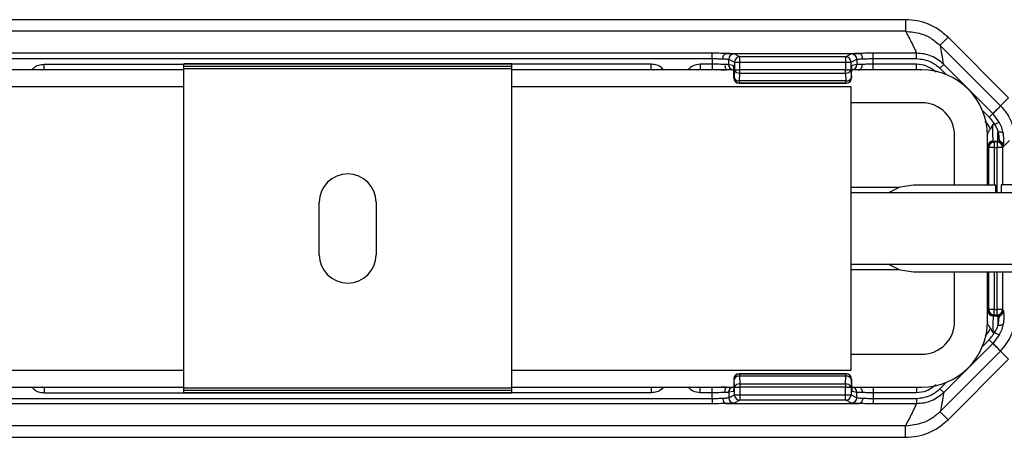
# Model space of a CAD drawing. Header units: millimetres. Extents: x -724 to 2929, y 427 to 799.
# Tile 19 of 51: x 140 to 230, y 427 to 466. Entities that reach past the tile are written whole.
import ezdxf

# ---------------------------------------------------------------- set-up
doc = ezdxf.new("R2010")
doc.units = ezdxf.units.MM

# ---------------------------------------------------------------- blocks, each defined once
blk = doc.blocks.new('Drawing View3')
at = {"color": 7, "linetype": 'Continuous', "lineweight": 25}
for p, q in [((260.001, 33.604), (157.988, 33.604)), ((260.001, 33.604), (260.001, 32.54)), ((260.001, 32.54), (157.988, 32.54)), ((263.89, 31.993), (263.16, 31.263)), ((263.89, 31.993), (269.43, 26.452)), ((263.16, 31.263), (263.202, 31.222)), ((268.692, 25.732), (263.202, 31.222)), ((242.332, 30.536), (175.657, 30.536)), ((175.657, 30.047), (242.332, 30.047)), ((242.332, 30.047), (242.332, 30.536)), ((242.332, 30.047), (242.332, 29.536)), ((243.625, 30.512), (255.754, 30.512)), ((243.83, 29.487), (243.83, 29.985)), ((243.83, 29.985), (244.36, 29.72)), ((244.849, 30.21), (244.32, 30.475)), ((254.53, 30.21), (244.849, 30.21)), ((255.06, 30.475), (254.53, 30.21)), ((255.02, 29.72), (255.549, 29.985)), ((255.02, 29.024), (255.02, 29.72)), ((255.549, 29.985), (255.549, 29.497)), ((257.047, 30.047), (257.047, 30.536)), ((261.022, 30.536), (257.047, 30.536)), ((257.047, 29.536), (257.047, 30.047)), ((257.047, 30.047), (261.022, 30.047)), ((261.022, 30.047), (261.022, 30.536)), ((193.995, 29.01), (173.694, 29.01)), ((181.07, 29.01), (181.235, 29.043)), ((181.235, 29.037), (181.097, 29.01)), ((181.235, 29.536), (193.995, 29.536)), ((181.235, 29.036), (181.235, 29.536)), ((181.235, 29.036), (193.995, 29.036)), ((223.995, 29.56), (193.995, 29.56)), ((193.995, 29.538), (193.995, 29.56)), ((223.995, 29.538), (193.995, 29.538)), ((193.995, 29.331), (193.995, 29.538)), ((223.995, 29.331), (193.995, 29.331)), ((193.995, 29.31), (193.995, 29.331)), ((223.995, 29.31), (193.995, 29.31)), ((193.995, 29.11), (193.995, 29.31)), ((223.995, 29.11), (193.995, 29.11)), ((193.995, -0.09), (193.995, 29.11)), ((223.995, 29.538), (223.995, 29.56)), ((223.995, 29.331), (223.995, 29.538)), ((236.754, 29.536), (223.995, 29.536)), ((223.995, 29.31), (223.995, 29.331)), ((223.995, 29.11), (223.995, 29.31)), ((223.995, -0.09), (223.995, 29.11)), ((223.995, 29.036), (236.754, 29.036)), ((244.373, 29.01), (223.995, 29.01)), ((236.754, 29.036), (236.754, 29.536)), ((236.754, 29.043), (236.919, 29.01)), ((236.754, 29.037), (236.893, 29.01)), ((241.07, 29.01), (241.235, 29.043)), ((242.332, 29.536), (241.235, 29.536)), ((241.235, 29.536), (241.235, 29.036)), ((241.235, 29.036), (242.332, 29.036)), ((242.332, 29.536), (242.332, 29.036)), ((244.256, 29.417), (243.83, 29.487)), ((244.36, 29.018), (244.332, 28.291)), ((244.36, 29.71), (244.36, 29.024)), ((244.36, 29.71), (244.85, 29.71)), ((244.36, 29.024), (244.85, 29.024)), ((244.85, 29.024), (244.85, 29.71)), ((244.85, 29.71), (254.52, 29.71)), ((254.52, 29.024), (244.85, 29.024)), ((254.52, 29.71), (254.52, 29.024)), ((254.52, 28.727), (254.52, 29.024)), ((254.52, 29.024), (255.02, 29.024)), ((255.048, 28.297), (255.02, 29.024)), ((261.495, 29.01), (255.084, 29.01)), ((255.549, 29.497), (255.124, 29.427)), ((261.022, 29.536), (257.047, 29.536)), ((257.047, 29.036), (257.047, 29.536)), ((257.047, 29.036), (261.022, 29.036)), ((261.022, 29.036), (261.022, 29.536)), ((261.022, 29.043), (261.358, 29.01)), ((263.151, 29.164), (263.497, 29.511)), ((263.151, 29.164), (263.743, 28.573)), ((267.983, 25.025), (263.497, 29.511)), ((244.306, 28.427), (244.306, 28.285)), ((244.307, 28.427), (244.306, 28.427)), ((244.307, 28.285), (244.306, 28.285)), ((244.307, 28.285), (244.307, 28.427)), ((244.332, 28.287), (244.308, 28.275)), ((244.821, 27.999), (244.85, 28.727)), ((254.549, 27.999), (244.821, 27.999)), ((244.85, 28.727), (254.52, 28.727)), ((254.52, 28.727), (254.549, 27.999)), ((254.549, 27.797), (254.549, 27.999)), ((255.072, 28.285), (255.048, 28.297)), ((255.072, 28.427), (255.072, 28.285)), ((255.073, 28.427), (255.072, 28.427)), ((255.073, 28.285), (255.072, 28.285)), ((255.073, 28.427), (255.073, 28.285)), ((162.995, 27.51), (193.995, 27.51)), ((223.995, 27.51), (254.995, 27.51)), ((244.797, 27.785), (244.821, 27.797)), ((254.573, 27.785), (244.797, 27.785)), ((254.573, 27.785), (244.797, 27.785)), ((244.821, 27.797), (254.549, 27.797)), ((254.549, 27.797), (254.573, 27.785)), ((254.573, 27.785), (254.573, 27.785)), ((254.995, 27.51), (254.995, 1.51)), ((269.43, 26.452), (268.701, 25.723)), ((261.495, 26.01), (254.995, 26.01)), ((267.058, 25.258), (267.637, 24.679)), ((267.637, 24.679), (267.983, 25.025)), ((268.571, 24.244), (267.983, 25.025)), ((267.982, 24.007), (267.768, 23.62)), ((268.142, 24.007), (267.982, 24.007)), ((268.142, 24.007), (268.571, 24.244)), ((264.495, 18.51), (264.495, 23.01)), ((267.486, 23.01), (267.488, 23.104)), ((267.495, 18.51), (267.495, 23.01)), ((268.457, 22.508), (268.457, 23.341)), ((269.507, 22.557), (268.995, 22.046)), ((267.533, 22.008), (267.613, 21.928)), ((268.113, 21.928), (267.613, 21.928)), ((267.613, 18.51), (267.613, 21.928)), ((268.113, 22.428), (268.033, 22.508)), ((268.033, 22.508), (268.457, 22.508)), ((268.113, 22.428), (268.113, 21.928)), ((268.377, 22.428), (268.113, 22.428)), ((268.113, 21.928), (268.377, 21.928)), ((268.113, 21.928), (268.113, 18.51)), ((268.457, 22.508), (268.377, 22.428)), ((268.377, 22.428), (268.377, 21.928)), ((268.877, 21.928), (268.377, 21.928)), ((268.377, 17.76), (268.377, 21.928)), ((268.877, 21.928), (268.957, 22.008)), ((268.877, 21.928), (268.877, 18.51)), ((268.957, 22.008), (268.995, 22.046)), ((259.353, 18.26), (254.995, 18.26)), ((260.745, 18.51), (268.245, 18.51)), ((268.245, 18.51), (268.245, 17.76)), ((268.745, 18.51), (268.745, 17.76)), ((272.745, 18.51), (268.745, 18.51)), ((290.495, 17.76), (254.995, 17.76)), ((206.395, 12.11), (206.395, 16.91)), ((211.595, 16.91), (211.595, 12.11)), ((254.995, 11.26), (290.495, 11.26)), ((254.995, 10.76), (259.353, 10.76)), ((272.745, 10.51), (260.745, 10.51)), ((264.495, 6.01), (264.495, 10.51)), ((267.495, 6.01), (267.495, 10.51)), ((267.613, 7.091), (267.613, 10.51)), ((268.113, 10.51), (268.113, 7.091)), ((268.377, 7.091), (268.377, 10.51)), ((268.877, 10.51), (268.877, 7.091)), ((267.533, 7.011), (267.613, 7.091)), ((268.113, 7.091), (267.613, 7.091)), ((268.113, 6.592), (268.033, 6.512)), ((268.033, 6.512), (268.457, 6.512)), ((268.113, 6.592), (268.113, 7.091)), ((268.113, 7.091), (268.377, 7.091)), ((268.377, 6.592), (268.113, 6.592)), ((268.377, 6.592), (268.377, 7.091)), ((268.877, 7.091), (268.377, 7.091)), ((268.457, 6.512), (268.377, 6.592)), ((268.457, 6.512), (268.457, 5.678)), ((268.877, 7.091), (268.957, 7.011)), ((268.957, 7.011), (268.995, 6.973)), ((267.486, 6.017), (267.488, 5.916)), ((267.982, 5.012), (267.768, 5.399)), ((268.142, 5.012), (267.982, 5.012)), ((268.571, 4.775), (267.983, 3.994)), ((268.142, 5.012), (268.571, 4.775)), ((267.983, 3.994), (263.497, -0.491)), ((267.058, 3.762), (267.637, 4.34)), ((267.637, 4.34), (267.983, 3.994)), ((254.995, 3.01), (261.495, 3.01)), ((268.692, 3.288), (263.202, -2.203)), ((269.43, 2.567), (268.701, 3.296)), ((263.89, -2.974), (269.43, 2.567)), ((193.995, 1.51), (162.995, 1.51)), ((254.995, 1.51), (223.995, 1.51)), ((244.797, 1.234), (244.821, 1.222)), ((254.573, 1.234), (244.797, 1.234)), ((254.573, 1.234), (244.797, 1.234)), ((244.821, 1.222), (254.549, 1.222)), ((244.821, 1.02), (244.85, 0.293)), ((254.549, 1.02), (244.821, 1.02)), ((254.52, 0.293), (254.549, 1.02)), ((254.549, 1.222), (254.573, 1.234)), ((254.549, 1.222), (254.549, 1.02)), ((254.573, 1.234), (254.573, 1.234)), ((173.617, 0.01), (193.995, 0.01)), ((181.235, -0.024), (181.042, 0.015)), ((181.235, -0.018), (181.097, 0.01)), ((223.995, 0.01), (244.295, 0.01)), ((236.947, 0.015), (236.754, -0.024)), ((236.754, -0.018), (236.893, 0.01)), ((241.235, -0.024), (241.07, 0.01)), ((244.306, 0.734), (244.306, 0.592)), ((244.307, 0.734), (244.306, 0.734)), ((244.307, 0.592), (244.306, 0.592)), ((244.307, 0.734), (244.307, 0.592)), ((244.332, 0.732), (244.308, 0.744)), ((244.36, 0.001), (244.332, 0.728)), ((244.85, 0.293), (254.52, 0.293)), ((254.52, 0.293), (254.52, -0.005)), ((255.007, 0.01), (261.495, 0.01)), ((255.048, 0.722), (255.02, -0.005)), ((255.072, 0.734), (255.048, 0.722)), ((255.072, 0.592), (255.072, 0.734)), ((255.073, 0.734), (255.072, 0.734)), ((255.073, 0.592), (255.072, 0.592)), ((255.073, 0.592), (255.073, 0.734)), ((261.358, 0.01), (261.022, -0.024)), ((263.151, -0.145), (263.743, 0.447)), ((193.995, -0.017), (181.235, -0.017)), ((181.235, -0.017), (181.235, -0.517)), ((181.235, -0.517), (193.995, -0.517)), ((223.995, -0.09), (193.995, -0.09)), ((193.995, -0.29), (193.995, -0.09)), ((223.995, -0.29), (193.995, -0.29)), ((193.995, -0.312), (193.995, -0.29)), ((223.995, -0.312), (193.995, -0.312)), ((193.995, -0.519), (193.995, -0.312)), ((223.995, -0.519), (193.995, -0.519)), ((193.995, -0.54), (193.995, -0.519)), ((223.995, -0.54), (193.995, -0.54)), ((236.754, -0.017), (223.995, -0.017)), ((223.995, -0.29), (223.995, -0.09)), ((223.995, -0.312), (223.995, -0.29)), ((223.995, -0.519), (223.995, -0.312)), ((236.754, -0.517), (223.995, -0.517)), ((223.995, -0.54), (223.995, -0.519)), ((236.754, -0.017), (236.754, -0.517)), ((242.332, -0.017), (241.235, -0.017)), ((241.235, -0.517), (241.235, -0.017)), ((242.332, -0.517), (241.235, -0.517)), ((242.332, -0.517), (242.332, -0.017)), ((242.332, -1.027), (242.332, -0.517)), ((244.256, -0.397), (243.83, -0.468)), ((243.83, -0.468), (243.83, -0.966)), ((243.83, -0.966), (244.36, -0.701)), ((244.36, -0.691), (244.36, -0.005)), ((244.36, -0.005), (244.85, -0.005)), ((244.36, -0.691), (244.85, -0.691)), ((244.85, -0.005), (244.85, -0.691)), ((254.52, -0.005), (244.85, -0.005)), ((244.85, -0.691), (254.52, -0.691)), ((254.52, -0.691), (254.52, -0.005)), ((254.52, -0.005), (255.02, -0.005)), ((255.02, -0.005), (255.02, -0.701)), ((255.02, -0.701), (255.549, -0.966)), ((255.549, -0.478), (255.124, -0.407)), ((255.549, -0.966), (255.549, -0.478)), ((261.022, -0.017), (257.047, -0.017)), ((257.047, -0.017), (257.047, -0.517)), ((257.047, -0.517), (257.047, -1.027)), ((261.022, -0.517), (257.047, -0.517)), ((261.022, -0.017), (261.022, -0.517)), ((263.151, -0.145), (263.497, -0.491)), ((175.657, -1.027), (242.332, -1.027)), ((242.332, -1.517), (175.657, -1.517)), ((242.332, -1.027), (242.332, -1.517)), ((243.625, -1.492), (255.754, -1.492)), ((244.849, -1.191), (244.32, -1.456)), ((254.53, -1.191), (244.849, -1.191)), ((255.06, -1.456), (254.53, -1.191)), ((257.047, -1.027), (257.047, -1.517)), ((257.047, -1.027), (261.022, -1.027)), ((261.022, -1.517), (257.047, -1.517)), ((261.022, -1.027), (261.022, -1.517)), ((263.16, -2.244), (263.202, -2.203)), ((263.89, -2.974), (263.16, -2.244)), ((260.001, -3.521), (157.988, -3.521)), ((260.001, -4.585), (260.001, -3.521)), ((157.988, -4.585), (260.001, -4.585))]:
    blk.add_line(p, q, dxfattribs=at)
at = {"color": 7, "linetype": 'Continuous', "lineweight": 25, "flags": 128}
for points in [[(268.457, 23.341), (268.545, 23.35), (268.63, 23.351), (268.709, 23.345), (268.78, 23.332), (268.84, 23.312), (268.887, 23.285), (268.92, 23.253), (268.938, 23.217)], [(258.413, 17.76), (259.509, 18.314), (260.745, 18.51)], [(260.745, 10.51), (259.509, 10.705), (258.413, 11.26)], [(268.457, 5.678), (268.545, 5.669), (268.63, 5.668), (268.709, 5.674), (268.78, 5.687), (268.84, 5.708), (268.887, 5.734), (268.92, 5.766), (268.938, 5.803)]]:
    blk.add_lwpolyline(points, dxfattribs=at)
at = {"color": 7, "linetype": 'Continuous', "lineweight": 25}
for centre, radius, start, end in [((244.321, 29.984), 0.49, 90.12137, 179.93757), ((244.85, 29.72), 0.49, 90.12137, 179.93757), ((254.529, 29.719), 0.491, 0.1836, 89.8164), ((254.529, 29.72), 0.49, 0.06243, 89.87863), ((255.059, 29.984), 0.49, 0.06243, 89.87863), ((244.32, 29.487), 0.49, 179.94576, 257.1648), ((244.788, 29.179), 0.457, 200.59392, 277.80251), ((254.584, 29.188), 0.466, 262.19749, 339.40608), ((255.05, 29.497), 0.499, 282.69402, 0.06361), ((261.495, 23.01), 6, 0, 90), ((244.798, 28.275), 0.49, 180.06243, 269.87863), ((244.759, 28.451), 0.457, 200.59392, 277.80251), ((244.822, 28.287), 0.49, 180.06243, 269.87863), ((254.612, 28.461), 0.466, 262.19749, 339.40608), ((254.547, 28.297), 0.5, 270.12137, 359.93757), ((254.573, 28.285), 0.5, 270, 0), ((254.572, 28.285), 0.5, 270.12137, 359.93757), ((261.495, 23.01), 3, 0, 90), ((268.033, 22.007), 0.5, 90.04597, 179.95403), ((268.113, 21.927), 0.5, 90.04597, 179.95403), ((268.377, 21.927), 0.5, 0.04597, 89.95403), ((208.995, 16.91), 2.6, 0, 180), ((208.995, 12.11), 2.6, 180, 0), ((268.033, 7.012), 0.5, 180.04597, 269.95403), ((268.113, 7.092), 0.5, 180.04597, 269.95403), ((268.377, 7.092), 0.5, 270.04597, 359.95403), ((261.495, 6.01), 3, 270, 0), ((261.495, 6.01), 6, 270, 0), ((244.798, 0.744), 0.49, 90.12137, 179.93757), ((244.822, 0.732), 0.49, 90.12137, 179.93757), ((244.759, 0.568), 0.457, 82.19749, 159.40608), ((254.547, 0.722), 0.5, 0.06243, 89.87863), ((254.612, 0.559), 0.466, 20.59392, 97.80251), ((254.573, 0.734), 0.5, 0, 90), ((254.572, 0.734), 0.5, 0.06243, 89.87863), ((244.32, -0.468), 0.49, 102.8352, 180.05424), ((244.788, -0.16), 0.457, 82.19749, 159.40608), ((254.584, -0.169), 0.466, 20.59392, 97.80251), ((255.05, -0.478), 0.499, 359.93639, 77.30598), ((244.85, -0.701), 0.49, 180.06243, 269.87863), ((254.529, -0.7), 0.491, 270.1836, 359.8164), ((254.529, -0.701), 0.49, 270.12137, 359.93757), ((244.321, -0.965), 0.49, 180.06243, 269.87863), ((255.059, -0.965), 0.49, 270.12137, 359.93757)]:
    blk.add_arc(centre, radius, start, end, dxfattribs=at)
for points, knots in [([(263.89, 31.993), (263.621, 32.233), (263.084, 32.713), (262.121, 33.212), (261.084, 33.543), (260.363, 33.584), (260.001, 33.604)], [0, 0, 0, 0, 0.249397, 0.499578, 0.748601, 1, 1, 1, 1]), ([(260.021, 32.54), (260.018, 32.54), (260.011, 32.54), (260.004, 32.54), (260.001, 32.54)], [0, 0, 0, 0, 0.559994, 1, 1, 1, 1]), ([(260.021, 32.54), (260.216, 32.166), (260.565, 31.498), (260.882, 30.83), (261.022, 30.536)], [0, 0, 0, 0, 0.560004, 1, 1, 1, 1]), ([(260.021, 32.54), (260.49, 32.498), (261.276, 32.427), (262.348, 31.947), (262.875, 31.503), (263.16, 31.263)], [0, 0, 0, 0, 0.4049006, 0.6789211, 1, 1, 1, 1]), ([(263.497, 29.511), (263.444, 29.828), (263.349, 30.395), (263.247, 30.969), (263.202, 31.222)], [0, 0, 0, 0, 0.5600014, 1, 1, 1, 1]), ([(243.615, 30.511), (243.396, 30.519), (243.006, 30.533), (242.538, 30.535), (242.332, 30.536)], [0, 0, 0, 0, 0.560071, 1, 1, 1, 1]), ([(242.332, 30.047), (242.506, 30.046), (242.86, 30.043), (243.152, 30.029), (243.301, 30.022)], [0, 0, 0, 0, 0.489175, 1, 1, 1, 1]), ([(243.301, 30.022), (243.303, 30.057), (243.308, 30.127), (243.332, 30.227), (243.368, 30.317), (243.427, 30.412), (243.511, 30.491), (243.582, 30.505), (243.615, 30.511)], [0, 0, 0, 0, 0.139541, 0.281229, 0.42135, 0.556376, 0.799485, 1, 1, 1, 1]), ([(243.301, 30.022), (243.424, 30.017), (243.622, 30.01), (243.786, 29.997), (243.815, 29.989), (243.83, 29.985)], [0, 0, 0, 0, 0.429917, 0.697669, 1, 1, 1, 1]), ([(243.625, 30.512), (243.623, 30.512), (243.62, 30.512), (243.616, 30.512), (243.615, 30.511), (243.615, 30.511)], [0, 0, 0, 0, 0.559257, 0.77874, 1, 1, 1, 1]), ([(244.32, 30.475), (244.267, 30.483), (244.173, 30.497), (243.793, 30.507), (243.625, 30.512)], [0, 0, 0, 0, 0.5600274, 1, 1, 1, 1]), ([(244.36, 29.72), (244.36, 29.72), (244.36, 29.72), (244.36, 29.717), (244.36, 29.714), (244.36, 29.711), (244.36, 29.71)], [0, 0, 0, 0, 0.270759, 0.562561, 0.789542, 1, 1, 1, 1]), ([(254.53, 30.21), (254.53, 30.203), (254.53, 30.187), (254.528, 30.112), (254.526, 30.021), (254.525, 29.931), (254.523, 29.826), (254.521, 29.75), (254.52, 29.71)], [0, 0, 0, 0, 0.19781, 0.429961, 0.559488, 0.697674, 0.844514, 1, 1, 1, 1]), ([(254.52, 29.71), (254.56, 29.711), (254.633, 29.713), (254.753, 29.715), (254.88, 29.718), (254.99, 29.72), (255.01, 29.72), (255.02, 29.72)], [0, 0, 0, 0, 0.15539, 0.290783, 0.500796, 0.757678, 1, 1, 1, 1]), ([(254.53, 30.21), (254.53, 30.21), (254.53, 30.21), (254.53, 30.21), (254.53, 30.21)], [0, 0, 0, 0, 0.56, 1, 1, 1, 1]), ([(255.754, 30.512), (255.546, 30.506), (255.174, 30.495), (255.095, 30.481), (255.06, 30.475)], [0, 0, 0, 0, 0.559975, 1, 1, 1, 1]), ([(255.549, 29.985), (255.565, 29.989), (255.594, 29.997), (255.757, 30.01), (255.956, 30.017), (256.078, 30.022)], [0, 0, 0, 0, 0.302331, 0.570083, 1, 1, 1, 1]), ([(255.765, 30.511), (255.764, 30.511), (255.763, 30.512), (255.759, 30.512), (255.756, 30.512), (255.754, 30.512)], [0, 0, 0, 0, 0.279345, 0.5593131, 1, 1, 1, 1]), ([(257.047, 30.536), (256.784, 30.535), (256.315, 30.532), (255.933, 30.518), (255.765, 30.511)], [0, 0, 0, 0, 0.559922, 1, 1, 1, 1]), ([(256.078, 30.022), (256.076, 30.057), (256.072, 30.127), (256.048, 30.228), (256.012, 30.318), (255.953, 30.413), (255.869, 30.491), (255.797, 30.505), (255.765, 30.511)], [0, 0, 0, 0, 0.1398372, 0.2818093, 0.4221533, 0.5572961, 0.800225, 1, 1, 1, 1]), ([(256.078, 30.022), (256.227, 30.029), (256.519, 30.043), (256.874, 30.046), (257.047, 30.047)], [0, 0, 0, 0, 0.510825, 1, 1, 1, 1]), ([(263.497, 29.511), (263.326, 29.664), (262.983, 29.969), (262.369, 30.288), (261.71, 30.496), (261.251, 30.523), (261.022, 30.536)], [0, 0, 0, 0, 0.250771, 0.499923, 0.749565, 1, 1, 1, 1]), ([(261.022, 30.047), (261.468, 29.995), (262.267, 29.902), (262.881, 29.39), (263.151, 29.164)], [0, 0, 0, 0, 0.558912, 1, 1, 1, 1]), ([(180.138, 29.01), (180.182, 29.073), (180.324, 29.278), (180.722, 29.479), (181.064, 29.517), (181.235, 29.536)], [0, 0, 0, 0, 0.182008, 0.590038, 1, 1, 1, 1]), ([(237.852, 29.01), (237.808, 29.073), (237.665, 29.278), (237.267, 29.479), (236.926, 29.517), (236.754, 29.536)], [0, 0, 0, 0, 0.182008, 0.590038, 1, 1, 1, 1]), ([(241.235, 29.536), (241.011, 29.511), (240.575, 29.461), (240.257, 29.157), (240.103, 29.01)], [0, 0, 0, 0, 0.512053, 1, 1, 1, 1]), ([(243.501, 29.497), (243.421, 29.503), (243.263, 29.515), (242.966, 29.527), (242.653, 29.535), (242.438, 29.536), (242.332, 29.536)], [0, 0, 0, 0, 0.263642, 0.518162, 0.7636, 1, 1, 1, 1]), ([(242.332, 29.043), (242.474, 29.042), (242.758, 29.041), (243.158, 29.034), (243.459, 29.025), (243.596, 29.018), (243.636, 29.015)], [0, 0, 0, 0, 0.293013, 0.58578, 0.878412, 1, 1, 1, 1]), ([(243.501, 29.497), (243.497, 29.462), (243.489, 29.389), (243.499, 29.286), (243.522, 29.194), (243.563, 29.098), (243.613, 29.034), (243.632, 29.025), (243.637, 29.023)], [0, 0, 0, 0, 0.155151, 0.313518, 0.471154, 0.62438, 0.906228, 1, 1, 1, 1]), ([(244.307, 28.427), (244.306, 28.566), (244.304, 28.857), (244.29, 29.188), (244.273, 29.382), (244.261, 29.405), (244.256, 29.417)], [0, 0, 0, 0, 0.270204, 0.562182, 0.789489, 1, 1, 1, 1]), ([(244.378, 29.017), (244.368, 29.006), (244.345, 28.982), (244.33, 28.871), (244.319, 28.685), (244.315, 28.517), (244.312, 28.427)], [0, 0, 0, 0, 0.171351, 0.401912, 0.676602, 1, 1, 1, 1]), ([(244.36, 29.024), (244.36, 29.023), (244.36, 29.021), (244.36, 29.019), (244.36, 29.018)], [0, 0, 0, 0, 0.559934, 1, 1, 1, 1]), ([(255.072, 28.427), (255.073, 28.568), (255.075, 28.861), (255.089, 29.195), (255.106, 29.391), (255.118, 29.415), (255.124, 29.427)], [0, 0, 0, 0, 0.270204, 0.562182, 0.789489, 1, 1, 1, 1]), ([(256.042, 29.509), (255.928, 29.508), (255.743, 29.506), (255.591, 29.501), (255.564, 29.499), (255.549, 29.497)], [0, 0, 0, 0, 0.43002, 0.69773, 1, 1, 1, 1]), ([(255.713, 29.01), (255.748, 29.014), (255.826, 29.024), (255.916, 29.102), (255.978, 29.2), (256.015, 29.294), (256.039, 29.399), (256.041, 29.473), (256.042, 29.509)], [0, 0, 0, 0, 0.19989, 0.443392, 0.578861, 0.719315, 0.860996, 1, 1, 1, 1]), ([(257.047, 29.536), (256.866, 29.535), (256.495, 29.533), (256.196, 29.517), (256.042, 29.509)], [0, 0, 0, 0, 0.48812, 1, 1, 1, 1]), ([(262.791, 28.803), (262.498, 29.035), (261.975, 29.45), (261.314, 29.51), (261.022, 29.536)], [0, 0, 0, 0, 0.558952, 1, 1, 1, 1]), ([(244.308, 28.275), (244.307, 28.275), (244.307, 28.275), (244.307, 28.276), (244.307, 28.278), (244.307, 28.281), (244.307, 28.284), (244.307, 28.285)], [0, 0, 0, 0, 0.176591, 0.367133, 0.563896, 0.790766, 1, 1, 1, 1]), ([(244.332, 28.291), (244.332, 28.29), (244.332, 28.289), (244.332, 28.287), (244.332, 28.287), (244.332, 28.287)], [0, 0, 0, 0, 0.277305, 0.56188, 1, 1, 1, 1]), ([(244.797, 27.785), (244.797, 27.785), (244.797, 27.785), (244.797, 27.785), (244.797, 27.785)], [0, 0, 0, 0, 0.56, 1, 1, 1, 1]), ([(268.692, 25.732), (268.566, 25.594), (268.34, 25.347), (268.092, 25.124), (267.983, 25.025)], [0, 0, 0, 0, 0.560004, 1, 1, 1, 1]), ([(268.692, 25.732), (268.694, 25.73), (268.697, 25.727), (268.7, 25.724), (268.701, 25.723)], [0, 0, 0, 0, 0.56, 1, 1, 1, 1]), ([(268.701, 25.723), (268.919, 25.471), (269.314, 25.016), (269.797, 24.095), (269.879, 23.401), (269.929, 22.976)], [0, 0, 0, 0, 0.325025, 0.586348, 1, 1, 1, 1]), ([(267.768, 23.62), (267.692, 23.762), (267.557, 24.015), (267.362, 24.226), (267.276, 24.318)], [0, 0, 0, 0, 0.559804, 1, 1, 1, 1]), ([(267.637, 24.679), (267.744, 24.563), (267.935, 24.356), (268.079, 24.114), (268.142, 24.007)], [0, 0, 0, 0, 0.559707, 1, 1, 1, 1]), ([(267.768, 23.62), (267.74, 23.578), (267.68, 23.484), (267.575, 23.366), (267.51, 23.252), (267.491, 23.167), (267.488, 23.121), (267.488, 23.108), (267.488, 23.105), (267.488, 23.104), (267.488, 23.104), (267.488, 23.104), (267.488, 23.104)], [0, 0, 0, 0, 0.225454, 0.499184, 0.748894, 0.936665, 0.983228, 0.995234, 0.998482, 0.99944, 0.999764, 1, 1, 1, 1]), ([(268.033, 22.508), (268.029, 22.519), (268.021, 22.54), (268.009, 22.683), (267.995, 22.961), (267.984, 23.433), (267.983, 23.819), (267.982, 24.007)], [0, 0, 0, 0, 0.153275, 0.287982, 0.500879, 0.756977, 1, 1, 1, 1]), ([(268.142, 24.007), (268.214, 23.898), (268.356, 23.683), (268.424, 23.454), (268.457, 23.341)], [0, 0, 0, 0, 0.507374, 1, 1, 1, 1]), ([(268.938, 23.217), (268.9, 23.39), (268.823, 23.737), (268.655, 24.075), (268.571, 24.244)], [0, 0, 0, 0, 0.498303, 1, 1, 1, 1]), ([(268.457, 23.341), (268.484, 23.224), (268.537, 22.992), (268.535, 22.722), (268.561, 22.589), (268.633, 22.515), (268.714, 22.459), (268.831, 22.362), (268.935, 22.202), (268.949, 22.078), (268.957, 22.008)], [0, 0, 0, 0, 0.199132, 0.396786, 0.598319, 0.653095, 0.717496, 0.81564, 0.895739, 1, 1, 1, 1]), ([(268.991, 22.544), (268.992, 22.646), (268.993, 22.852), (268.956, 23.094), (268.938, 23.217)], [0, 0, 0, 0, 0.493609, 1, 1, 1, 1]), ([(268.957, 22.008), (268.964, 22.046), (268.977, 22.115), (268.987, 22.413), (268.991, 22.544)], [0, 0, 0, 0, 0.559781, 1, 1, 1, 1]), ([(268.457, 22.508), (268.491, 22.506), (268.559, 22.502), (268.684, 22.461), (268.82, 22.371), (268.911, 22.234), (268.951, 22.109), (268.955, 22.042), (268.957, 22.008)], [0, 0, 0, 0, 0.130726, 0.257768, 0.5000002, 0.7422598, 0.8692948, 1, 1, 1, 1]), ([(268.033, 6.512), (268.029, 6.5), (268.021, 6.48), (268.009, 6.336), (267.995, 6.059), (267.984, 5.586), (267.983, 5.2), (267.982, 5.012)], [0, 0, 0, 0, 0.153265, 0.287969, 0.500879, 0.756968, 1, 1, 1, 1]), ([(268.457, 6.512), (268.491, 6.514), (268.559, 6.517), (268.684, 6.558), (268.82, 6.649), (268.911, 6.785), (268.951, 6.91), (268.955, 6.977), (268.957, 7.011)], [0, 0, 0, 0, 0.130705, 0.25774, 0.5, 0.742232, 0.869274, 1, 1, 1, 1]), ([(268.457, 5.678), (268.484, 5.795), (268.537, 6.027), (268.535, 6.297), (268.561, 6.43), (268.633, 6.504), (268.714, 6.56), (268.831, 6.657), (268.935, 6.817), (268.949, 6.941), (268.957, 7.011)], [0, 0, 0, 0, 0.199132, 0.396786, 0.598319, 0.653095, 0.717496, 0.81564, 0.895739, 1, 1, 1, 1]), ([(268.701, 3.296), (269.075, 3.759), (269.822, 4.682), (269.947, 5.864), (270.009, 6.454)], [0, 0, 0, 0, 0.5004535, 1, 1, 1, 1]), ([(268.991, 6.475), (268.992, 6.373), (268.993, 6.167), (268.956, 5.925), (268.938, 5.803)], [0, 0, 0, 0, 0.493609, 1, 1, 1, 1]), ([(268.957, 7.011), (268.964, 6.973), (268.977, 6.904), (268.987, 6.606), (268.991, 6.475)], [0, 0, 0, 0, 0.559781, 1, 1, 1, 1]), ([(267.768, 5.399), (267.737, 5.446), (267.676, 5.54), (267.57, 5.661), (267.501, 5.78), (267.492, 5.873), (267.488, 5.915)], [0, 0, 0, 0, 0.249356, 0.499656, 0.772858, 1, 1, 1, 1]), ([(268.142, 5.012), (268.214, 5.121), (268.356, 5.336), (268.424, 5.565), (268.457, 5.678)], [0, 0, 0, 0, 0.507374, 1, 1, 1, 1]), ([(268.938, 5.803), (268.9, 5.629), (268.823, 5.282), (268.655, 4.944), (268.571, 4.775)], [0, 0, 0, 0, 0.498303, 1, 1, 1, 1]), ([(267.768, 5.399), (267.692, 5.257), (267.557, 5.004), (267.362, 4.793), (267.276, 4.701)], [0, 0, 0, 0, 0.559804, 1, 1, 1, 1]), ([(267.637, 4.34), (267.744, 4.456), (267.935, 4.663), (268.079, 4.905), (268.142, 5.012)], [0, 0, 0, 0, 0.559707, 1, 1, 1, 1]), ([(268.692, 3.288), (268.566, 3.426), (268.34, 3.672), (268.092, 3.896), (267.983, 3.994)], [0, 0, 0, 0, 0.560004, 1, 1, 1, 1]), ([(268.692, 3.288), (268.694, 3.289), (268.697, 3.292), (268.7, 3.295), (268.701, 3.296)], [0, 0, 0, 0, 0.56, 1, 1, 1, 1]), ([(244.797, 1.234), (244.797, 1.234), (244.797, 1.234), (244.797, 1.234), (244.797, 1.234)], [0, 0, 0, 0, 0.56, 1, 1, 1, 1]), ([(180.138, 0.01), (180.182, -0.054), (180.324, -0.259), (180.722, -0.46), (181.064, -0.498), (181.235, -0.517)], [0, 0, 0, 0, 0.182008, 0.590038, 1, 1, 1, 1]), ([(237.852, 0.01), (237.808, -0.054), (237.665, -0.259), (237.267, -0.46), (236.926, -0.498), (236.754, -0.517)], [0, 0, 0, 0, 0.182008, 0.590038, 1, 1, 1, 1]), ([(241.235, -0.517), (241.011, -0.492), (240.575, -0.441), (240.257, -0.138), (240.103, 0.01)], [0, 0, 0, 0, 0.512053, 1, 1, 1, 1]), ([(243.636, 0.004), (243.596, 0.002), (243.459, -0.006), (243.158, -0.015), (242.758, -0.022), (242.474, -0.023), (242.332, -0.024)], [0, 0, 0, 0, 0.1213389, 0.4140541, 0.7069043, 1, 1, 1, 1]), ([(244.307, 0.592), (244.306, 0.453), (244.304, 0.163), (244.29, -0.168), (244.273, -0.362), (244.261, -0.386), (244.256, -0.397)], [0, 0, 0, 0, 0.270204, 0.562182, 0.789489, 1, 1, 1, 1]), ([(244.308, 0.744), (244.307, 0.744), (244.307, 0.744), (244.307, 0.743), (244.307, 0.741), (244.307, 0.738), (244.307, 0.736), (244.307, 0.734)], [0, 0, 0, 0, 0.176591, 0.367133, 0.563896, 0.790766, 1, 1, 1, 1]), ([(244.332, 0.728), (244.332, 0.729), (244.332, 0.73), (244.332, 0.732), (244.332, 0.732), (244.332, 0.732)], [0, 0, 0, 0, 0.277305, 0.56188, 1, 1, 1, 1]), ([(244.36, -0.005), (244.36, -0.004), (244.36, -0.002), (244.36, 0), (244.36, 0.001)], [0, 0, 0, 0, 0.559934, 1, 1, 1, 1]), ([(255, 0), (255.01, 0.01), (255.033, 0.033), (255.049, 0.144), (255.06, 0.332), (255.064, 0.501), (255.067, 0.592)], [0, 0, 0, 0, 0.1685579, 0.3998145, 0.6754078, 1, 1, 1, 1]), ([(255.072, 0.592), (255.073, 0.452), (255.075, 0.158), (255.089, -0.176), (255.106, -0.372), (255.118, -0.396), (255.124, -0.407)], [0, 0, 0, 0, 0.270204, 0.562182, 0.789489, 1, 1, 1, 1]), ([(255.713, 0.01), (255.748, 0.005), (255.825, -0.005), (255.916, -0.082), (255.978, -0.18), (256.016, -0.274), (256.039, -0.38), (256.041, -0.454), (256.042, -0.49)], [0, 0, 0, 0, 0.198541, 0.441673, 0.577338, 0.718197, 0.860416, 1, 1, 1, 1]), ([(262.791, 0.216), (262.498, -0.016), (261.975, -0.431), (261.314, -0.491), (261.022, -0.517)], [0, 0, 0, 0, 0.558952, 1, 1, 1, 1]), ([(243.501, -0.478), (243.421, -0.484), (243.263, -0.496), (242.966, -0.508), (242.653, -0.516), (242.438, -0.517), (242.332, -0.517)], [0, 0, 0, 0, 0.263642, 0.518162, 0.7636, 1, 1, 1, 1]), ([(243.501, -0.478), (243.497, -0.442), (243.489, -0.37), (243.499, -0.267), (243.521, -0.175), (243.562, -0.08), (243.612, -0.015), (243.632, -0.006), (243.637, -0.004)], [0, 0, 0, 0, 0.155021, 0.313225, 0.470661, 0.623675, 0.905289, 1, 1, 1, 1]), ([(244.36, -0.701), (244.36, -0.701), (244.36, -0.701), (244.36, -0.698), (244.36, -0.695), (244.36, -0.692), (244.36, -0.691)], [0, 0, 0, 0, 0.270759, 0.562561, 0.789542, 1, 1, 1, 1]), ([(254.53, -1.19), (254.53, -1.183), (254.53, -1.168), (254.528, -1.092), (254.526, -1.001), (254.525, -0.912), (254.523, -0.807), (254.521, -0.731), (254.52, -0.691)], [0, 0, 0, 0, 0.19781, 0.429961, 0.559488, 0.697674, 0.844514, 1, 1, 1, 1]), ([(254.52, -0.691), (254.56, -0.692), (254.633, -0.693), (254.753, -0.696), (254.88, -0.698), (254.99, -0.701), (255.01, -0.701), (255.02, -0.701)], [0, 0, 0, 0, 0.1553647, 0.2907494, 0.5007962, 0.757657, 1, 1, 1, 1]), ([(256.042, -0.49), (255.928, -0.489), (255.743, -0.486), (255.591, -0.482), (255.564, -0.48), (255.549, -0.478)], [0, 0, 0, 0, 0.43002, 0.69773, 1, 1, 1, 1]), ([(257.047, -0.517), (256.866, -0.516), (256.495, -0.514), (256.196, -0.498), (256.042, -0.49)], [0, 0, 0, 0, 0.48812, 1, 1, 1, 1]), ([(261.022, -1.027), (261.468, -0.976), (262.267, -0.883), (262.881, -0.371), (263.151, -0.145)], [0, 0, 0, 0, 0.558912, 1, 1, 1, 1]), ([(263.497, -0.491), (263.326, -0.645), (262.983, -0.95), (262.369, -1.269), (261.71, -1.477), (261.251, -1.504), (261.022, -1.517)], [0, 0, 0, 0, 0.250771, 0.499923, 0.749565, 1, 1, 1, 1]), ([(263.497, -0.491), (263.444, -0.809), (263.349, -1.376), (263.247, -1.95), (263.202, -2.203)], [0, 0, 0, 0, 0.560001, 1, 1, 1, 1]), ([(242.332, -1.027), (242.506, -1.026), (242.86, -1.024), (243.152, -1.01), (243.301, -1.003)], [0, 0, 0, 0, 0.489175, 1, 1, 1, 1]), ([(243.615, -1.492), (243.396, -1.5), (243.006, -1.514), (242.538, -1.516), (242.332, -1.517)], [0, 0, 0, 0, 0.560071, 1, 1, 1, 1]), ([(243.301, -1.003), (243.424, -0.998), (243.622, -0.991), (243.786, -0.978), (243.815, -0.97), (243.83, -0.966)], [0, 0, 0, 0, 0.429917, 0.697669, 1, 1, 1, 1]), ([(243.301, -1.003), (243.303, -1.038), (243.307, -1.108), (243.332, -1.209), (243.368, -1.299), (243.427, -1.394), (243.511, -1.472), (243.582, -1.486), (243.615, -1.492)], [0, 0, 0, 0, 0.139837, 0.281809, 0.422153, 0.557296, 0.800225, 1, 1, 1, 1]), ([(243.625, -1.492), (243.623, -1.492), (243.62, -1.492), (243.616, -1.492), (243.615, -1.492), (243.615, -1.492)], [0, 0, 0, 0, 0.559257, 0.77874, 1, 1, 1, 1]), ([(244.32, -1.456), (244.267, -1.464), (244.173, -1.478), (243.793, -1.488), (243.625, -1.492)], [0, 0, 0, 0, 0.560027, 1, 1, 1, 1]), ([(254.53, -1.191), (254.53, -1.191), (254.53, -1.191), (254.53, -1.191), (254.53, -1.19)], [0, 0, 0, 0, 0.56, 1, 1, 1, 1]), ([(255.754, -1.492), (255.546, -1.487), (255.174, -1.476), (255.095, -1.462), (255.06, -1.456)], [0, 0, 0, 0, 0.5599746, 1, 1, 1, 1]), ([(255.549, -0.966), (255.565, -0.97), (255.594, -0.978), (255.757, -0.991), (255.956, -0.998), (256.078, -1.003)], [0, 0, 0, 0, 0.3023308, 0.5700834, 1, 1, 1, 1]), ([(255.765, -1.492), (255.764, -1.492), (255.763, -1.492), (255.759, -1.492), (255.756, -1.492), (255.754, -1.492)], [0, 0, 0, 0, 0.279345, 0.559313, 1, 1, 1, 1]), ([(256.078, -1.003), (256.076, -1.038), (256.072, -1.108), (256.048, -1.208), (256.011, -1.298), (255.952, -1.393), (255.869, -1.471), (255.797, -1.486), (255.765, -1.492)], [0, 0, 0, 0, 0.139541, 0.281229, 0.42135, 0.556376, 0.799485, 1, 1, 1, 1]), ([(257.047, -1.517), (256.784, -1.515), (256.315, -1.513), (255.933, -1.499), (255.765, -1.492)], [0, 0, 0, 0, 0.559922, 1, 1, 1, 1]), ([(256.078, -1.003), (256.227, -1.01), (256.519, -1.024), (256.874, -1.026), (257.047, -1.027)], [0, 0, 0, 0, 0.510825, 1, 1, 1, 1]), ([(260.021, -3.521), (260.216, -3.147), (260.565, -2.479), (260.882, -1.811), (261.022, -1.517)], [0, 0, 0, 0, 0.560004, 1, 1, 1, 1]), ([(260.021, -3.521), (260.549, -3.467), (261.382, -3.382), (262.433, -2.864), (262.913, -2.455), (263.16, -2.244)], [0, 0, 0, 0, 0.455145, 0.719094, 1, 1, 1, 1]), ([(260.001, -4.585), (260.363, -4.564), (261.084, -4.524), (262.121, -4.193), (263.084, -3.694), (263.621, -3.214), (263.89, -2.974)], [0, 0, 0, 0, 0.251399, 0.500422, 0.750603, 1, 1, 1, 1]), ([(260.021, -3.521), (260.018, -3.521), (260.011, -3.521), (260.004, -3.521), (260.001, -3.521)], [0, 0, 0, 0, 0.559994, 1, 1, 1, 1])]:
    blk.add_open_spline(points, degree=3, knots=knots, dxfattribs=at)
for points in [[(244.85, 29.71), (244.85, 29.775), (244.85, 29.904), (244.85, 30.067), (244.849, 30.183), (244.849, 30.201), (244.849, 30.21)], [(243.83, 29.487), (243.809, 29.489), (243.768, 29.492), (243.59, 29.496), (243.501, 29.497)], [(244.85, 28.727), (244.85, 28.772), (244.85, 28.864), (244.85, 28.971), (244.85, 29.024)], [(244.821, 27.797), (244.821, 27.8), (244.821, 27.807), (244.821, 27.85), (244.821, 27.912), (244.821, 27.97), (244.821, 27.999)], [(244.821, 1.222), (244.821, 1.219), (244.821, 1.212), (244.821, 1.169), (244.821, 1.107), (244.821, 1.049), (244.821, 1.02)], [(244.85, 0.293), (244.85, 0.247), (244.85, 0.156), (244.85, 0.048), (244.85, -0.005)], [(243.83, -0.468), (243.809, -0.47), (243.768, -0.473), (243.59, -0.477), (243.501, -0.478)], [(244.85, -0.691), (244.85, -0.756), (244.85, -0.884), (244.85, -1.048), (244.849, -1.164), (244.849, -1.182), (244.849, -1.191)]]:
    blk.add_open_spline(points, degree=3, dxfattribs=at)

msp = doc.modelspace()

# ---------------------------------------------------------------- block references
at = {"color": 7, "linetype": 'Continuous', "lineweight": 25}
msp.add_blockref('Drawing View3', (-39.472, 431.904), dxfattribs=at)

doc.saveas('drawing.dxf')
